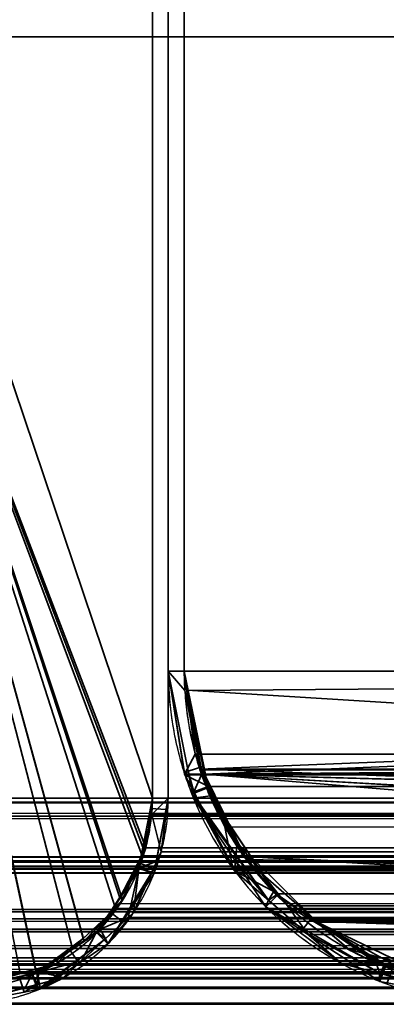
# Model space of a CAD drawing. Header units: millimetres. Extents: x -625 to 3625, y -115 to 71.
# Tile 4 of 256: x -454.34 to -448.56, y -50 to -34.48. Entities that reach past the tile are written whole.
import ezdxf

# ---------------------------------------------------------------- set-up
doc = ezdxf.new("R2010")
doc.units = ezdxf.units.MM
doc.layers.add('151', color=7, linetype='Continuous', true_color=0xffffff)

# ---------------------------------------------------------------- blocks, each defined once
blk = doc.blocks.new('UG_SURFACE_017')
at = {"layer": '151', "color": 7, "linetype": 'Continuous', "lineweight": 35}
for points in [[(-452.25, -46.75, -5), (-452.25, -8.75, -5), (-452, -8.75, -5), (-452, -46.75, -5)], [(-452.25, -8.75, -5), (-452.25, -46.75, -5), (-452.25, -46.75, 2060.75), (-452.25, -8.75, 2060.75)], [(-452, -46.75, 2060.5), (-452, -8.75, 2060.5), (-452.25, -8.75, 2060.75), (-452.25, -46.75, 2060.75)], [(-452, -8.75, 2060.5), (-452, -46.75, 2060.5), (-452, -46.75, -5), (-452, -8.75, -5)], [(-452.281, -46.913, -5), (-452.25, -46.75, -5), (-452, -46.75, -5), (-452.034, -46.927, -5)], [(-452.261, -47.009, 2060.761), (-452.25, -46.75, -5), (-452.281, -46.913, -5)], [(-452.261, -47.009, 2060.761), (-452.25, -46.75, 2060.75), (-452.25, -46.75, -5)], [(-452.112, -47.598, 2060.612), (-452, -46.75, 2060.5), (-452.261, -47.009, 2060.761)], [(-452.25, -46.75, 2060.75), (-452.261, -47.009, 2060.761), (-452, -46.75, 2060.5)], [(-452.23, -47.945, -5), (-452.224, -47.937, -5), (-452, -46.75, 2060.5)], [(-452, -46.75, 2060.5), (-452.112, -47.598, 2060.612), (-452.23, -47.945, -5)], [(-452, -46.75, 2060.5), (-452.224, -47.937, -5), (-452.211, -47.864, -5)], [(-452, -46.75, 2060.5), (-452.211, -47.864, -5), (-452.034, -46.927, -5)], [(-452.034, -46.927, -5), (-452, -46.75, -5), (-452, -46.75, 2060.5)], [(-452.462, -47.854, 2060.962), (-452.281, -46.913, -5), (-452.447, -47.777, -5)], [(-452.281, -46.913, -5), (-452.462, -47.854, 2060.962), (-452.261, -47.009, 2060.761)], [(-452.261, -47.009, 2060.761), (-452.462, -47.854, 2060.962), (-452.258, -47.919, 2060.758), (-452.112, -47.598, 2060.612)], [(-452.447, -47.777, -5), (-452.281, -46.913, -5), (-452.034, -46.927, -5), (-452.211, -47.864, -5)], [(-452.112, -47.598, 2060.612), (-452.258, -47.919, 2060.758), (-452.23, -47.945, -5)], [(-452.447, -47.777, -5), (-452.46, -47.846, -5), (-452.462, -47.854, 2060.962)], [(-452.46, -47.846, -5), (-452.447, -47.777, -5), (-452.211, -47.864, -5), (-452.224, -47.937, -5)], [(-453.074, -48.816, 2061.574), (-452.464, -47.852, -5), (-452.916, -48.545, -5)], [(-453.074, -48.816, 2061.574), (-452.465, -47.865, 2060.965), (-452.464, -47.852, -5)], [(-452.465, -47.865, 2060.965), (-453.074, -48.816, 2061.574), (-452.99, -48.966, 2061.49), (-452.548, -48.555, 2061.048)], [(-452.952, -49.048, -5), (-452.721, -48.695, -5), (-452.258, -47.919, 2060.758)], [(-452.258, -47.919, 2060.758), (-452.548, -48.555, 2061.048), (-452.952, -49.048, -5)], [(-452.23, -47.945, -5), (-452.721, -48.695, -5), (-452.916, -48.545, -5), (-452.464, -47.852, -5)], [(-452.721, -48.695, -5), (-452.23, -47.945, -5), (-452.258, -47.919, 2060.758)], [(-452.548, -48.555, 2061.048), (-452.258, -47.919, 2060.758), (-452.465, -47.865, 2060.965)], [(-452.465, -47.865, 2060.965), (-452.462, -47.854, 2060.962), (-452.464, -47.852, -5)], [(-452.462, -47.854, 2060.962), (-452.465, -47.865, 2060.965), (-452.258, -47.919, 2060.758)], [(-452.464, -47.852, -5), (-452.46, -47.846, -5), (-452.23, -47.945, -5)], [(-452.46, -47.846, -5), (-452.464, -47.852, -5), (-452.462, -47.854, 2060.962)], [(-452.46, -47.846, -5), (-452.224, -47.937, -5), (-452.23, -47.945, -5)], [(-452.916, -48.545, -5), (-453.133, -48.857, 2061.633), (-453.074, -48.816, 2061.574)], [(-452.916, -48.545, -5), (-453.129, -48.871, -5), (-453.133, -48.857, 2061.633)], [(-453.129, -48.871, -5), (-452.916, -48.545, -5), (-452.721, -48.695, -5), (-452.952, -49.048, -5)], [(-452.548, -48.555, 2061.048), (-452.99, -48.966, 2061.49), (-452.952, -49.048, -5)], [(-454.039, -49.495, 2062.539), (-453.133, -48.857, 2061.633), (-453.129, -48.871, -5)], [(-453.651, -49.579, 2062.15), (-452.99, -48.966, 2061.49), (-453.133, -48.857, 2061.633), (-454.039, -49.495, 2062.539)], [(-454.039, -49.495, 2062.539), (-453.129, -48.871, -5), (-453.548, -49.154, -5)], [(-452.952, -49.048, -5), (-453.407, -49.352, -5), (-453.548, -49.154, -5), (-453.129, -48.871, -5)], [(-452.99, -48.966, 2061.49), (-453.074, -48.816, 2061.574), (-453.133, -48.857, 2061.633)], [(-454.055, -49.764, -5), (-454.013, -49.755, -5), (-452.99, -48.966, 2061.49)], [(-452.99, -48.966, 2061.49), (-453.651, -49.579, 2062.15), (-454.055, -49.764, -5)], [(-454.013, -49.755, -5), (-453.407, -49.352, -5), (-452.99, -48.966, 2061.49)], [(-453.407, -49.352, -5), (-452.952, -49.048, -5), (-452.99, -48.966, 2061.49)], [(-453.548, -49.154, -5), (-454.148, -49.518, 2062.648), (-454.039, -49.495, 2062.539)], [(-453.548, -49.154, -5), (-454.07, -49.505, -5), (-454.148, -49.518, 2062.648)], [(-454.07, -49.505, -5), (-453.548, -49.154, -5), (-453.407, -49.352, -5), (-454.013, -49.755, -5)], [(-454.149, -49.522, -5), (-454.07, -49.505, -5), (-454.055, -49.764, -5)], [(-454.07, -49.505, -5), (-454.149, -49.522, -5), (-454.148, -49.518, 2062.648)], [(-454.065, -49.688, 2062.565), (-454.039, -49.495, 2062.539), (-454.148, -49.518, 2062.648)], [(-454.07, -49.505, -5), (-454.013, -49.755, -5), (-454.055, -49.764, -5)], [(-454.039, -49.495, 2062.539), (-454.065, -49.688, 2062.565), (-453.651, -49.579, 2062.15)], [(-454.148, -49.518, 2062.648), (-455.242, -49.75, 2063.742), (-455.25, -50, 2063.75), (-454.065, -49.688, 2062.565)], [(-455.25, -49.75, -5), (-454.351, -49.564, -5), (-454.274, -49.807, -5), (-455.25, -50, -5)], [(-455.242, -49.75, 2063.742), (-454.148, -49.518, 2062.648), (-454.149, -49.522, -5)], [(-455.242, -49.75, 2063.742), (-454.149, -49.522, -5), (-454.351, -49.564, -5)], [(-454.055, -49.764, -5), (-454.274, -49.807, -5), (-454.351, -49.564, -5), (-454.149, -49.522, -5)], [(-453.651, -49.579, 2062.15), (-454.065, -49.688, 2062.565), (-454.055, -49.764, -5)], [(-455.25, -50, -5), (-454.274, -49.807, -5), (-454.065, -49.688, 2062.565)], [(-454.065, -49.688, 2062.565), (-455.25, -50, 2063.75), (-455.25, -50, -5)], [(-454.274, -49.807, -5), (-454.055, -49.764, -5), (-454.065, -49.688, 2062.565)]]:
    blk.add_3dface(points, dxfattribs=at)
blk = doc.blocks.new('UG_SURFACE_018')
at = {"layer": '151', "color": 14, "linetype": 'Continuous', "lineweight": 35}
for points in [[(-456.3, -34.75, -5), (-456.3, -5.75, -5), (-455, -5.75, -5), (-452.25, -8.5, -5)], [(-452.25, -8.5, 2060.75), (-455, -5.75, 2063.5), (-456.3, -5.75, 2064.8), (-456.3, -34.75, 2064.8)], [(-452.25, -8.5, -5), (-452.25, -46.75, -5), (-456.3, -34.75, -5)], [(-456.3, -34.75, 2064.8), (-452.25, -46.75, 2060.75), (-452.25, -8.5, 2060.75)], [(-452.25, -8.5, 2060.75), (-452.25, -46.75, 2060.75), (-452.25, -46.75, -5), (-452.25, -8.5, -5)], [(-457.25, -34.75, -5), (-456.3, -34.75, -5), (-452.25, -46.75, -5), (-452.404, -47.523, -5)], [(-452.404, -47.523, -5), (-452.478, -47.898, -5), (-452.762, -48.323, -5), (-457.25, -34.75, -5)], [(-457.25, -34.75, -5), (-454.083, -49.509, -5), (-454.102, -49.522, -5), (-454.98, -49.696, -5)], [(-452.762, -48.323, -5), (-453.129, -48.871, -5), (-453.329, -49.005, -5), (-457.25, -34.75, -5)], [(-453.329, -49.005, -5), (-454.083, -49.509, -5), (-457.25, -34.75, -5)], [(-457.25, -34.75, 2065.75), (-452.354, -47.533, 2060.854), (-452.354, -47.532, 2060.854)], [(-457.25, -34.75, 2065.75), (-452.724, -48.346, 2061.224), (-452.354, -47.533, 2060.854)], [(-457.25, -34.75, 2065.75), (-454.979, -49.679, 2063.479), (-454.089, -49.445, 2062.589)], [(-457.25, -34.75, 2065.75), (-453.343, -48.962, 2061.843), (-452.756, -48.417, 2061.255), (-452.724, -48.346, 2061.224)], [(-454.089, -49.445, 2062.589), (-453.774, -49.362, 2062.274), (-453.343, -48.962, 2061.843), (-457.25, -34.75, 2065.75)], [(-452.354, -47.532, 2060.854), (-452.25, -46.75, 2060.75), (-456.3, -34.75, 2064.8), (-457.25, -34.75, 2065.75)], [(-452.404, -47.523, -5), (-452.25, -46.75, -5), (-452.25, -46.75, 2060.75)], [(-452.25, -46.75, 2060.75), (-452.354, -47.532, 2060.854), (-452.404, -47.523, -5)], [(-452.762, -48.323, -5), (-452.478, -47.898, -5), (-452.354, -47.533, 2060.854)], [(-452.354, -47.533, 2060.854), (-452.724, -48.346, 2061.224), (-452.762, -48.323, -5)], [(-452.478, -47.898, -5), (-452.404, -47.523, -5), (-452.354, -47.533, 2060.854)], [(-452.354, -47.532, 2060.854), (-452.354, -47.533, 2060.854), (-452.404, -47.523, -5)], [(-452.756, -48.417, 2061.255), (-453.343, -48.962, 2061.843), (-453.329, -49.005, -5)], [(-453.329, -49.005, -5), (-453.129, -48.871, -5), (-452.724, -48.346, 2061.224)], [(-452.724, -48.346, 2061.224), (-452.756, -48.417, 2061.255), (-453.329, -49.005, -5)], [(-453.129, -48.871, -5), (-452.762, -48.323, -5), (-452.724, -48.346, 2061.224)], [(-454.083, -49.509, -5), (-453.329, -49.005, -5), (-453.343, -48.962, 2061.843)], [(-453.343, -48.962, 2061.843), (-453.774, -49.362, 2062.274), (-454.083, -49.509, -5)], [(-454.98, -49.696, -5), (-454.102, -49.522, -5), (-454.089, -49.445, 2062.589)], [(-454.089, -49.445, 2062.589), (-454.979, -49.679, 2063.479), (-454.98, -49.696, -5)], [(-454.102, -49.522, -5), (-454.083, -49.509, -5), (-454.089, -49.445, 2062.589)], [(-453.774, -49.362, 2062.274), (-454.089, -49.445, 2062.589), (-454.083, -49.509, -5)]]:
    blk.add_3dface(points, dxfattribs=at)
blk = doc.blocks.new('UG_SURFACE_019')
at = {"layer": '151', "color": 41, "linetype": 'Continuous', "lineweight": 35}
for points in [[(527.25, -49.75, 2135.75), (527.25, -34.75, 2135.75), (-527.25, -34.75, 2135.75), (-527.25, -49.75, 2135.75)], [(527.25, -34.75, 2135.75), (457.25, -34.75, 2065.75), (-457.25, -34.75, 2065.75), (-527.25, -34.75, 2135.75)], [(457.25, -34.75, 2065.75), (457.25, -49.75, 2065.75), (-457.25, -49.75, 2065.75), (-457.25, -34.75, 2065.75)], [(457.25, -49.75, 2065.75), (527.25, -49.75, 2135.75), (-527.25, -49.75, 2135.75), (-457.25, -49.75, 2065.75)]]:
    blk.add_3dface(points, dxfattribs=at)
blk = doc.blocks.new('UG_SURFACE_020')
at = {"layer": '151', "color": 14, "linetype": 'Continuous', "lineweight": 35}
for points in [[(532.25, -46.75, 2140.75), (532.25, -31, 2140.75), (-532.25, -31, 2140.75), (-532.25, -46.75, 2140.75)], [(-527.25, -31, 2135.75), (527.25, -31, 2135.75), (527.25, -49.75, 2135.75), (-527.25, -49.75, 2135.75)], [(-532.25, -46.75, 2140.75), (-532.102, -47.677, 2140.602), (532.087, -47.662, 2140.587)], [(532.087, -47.662, 2140.587), (532.146, -47.532, 2140.646), (-532.25, -46.75, 2140.75)], [(532.146, -47.532, 2140.646), (532.25, -46.75, 2140.75), (-532.25, -46.75, 2140.75)], [(532.087, -47.662, 2140.587), (-532.102, -47.677, 2140.602), (-532.102, -47.682, 2140.602)], [(531.744, -48.417, 2140.244), (532.087, -47.662, 2140.587), (-532.102, -47.682, 2140.602)], [(-532.102, -47.682, 2140.602), (-531.672, -48.508, 2140.172), (531.666, -48.489, 2140.166)], [(531.666, -48.489, 2140.166), (531.744, -48.417, 2140.244), (-532.102, -47.682, 2140.602)], [(531.666, -48.489, 2140.166), (-531.672, -48.508, 2140.172), (-531.652, -48.547, 2140.152)], [(531.666, -48.489, 2140.166), (-531.652, -48.547, 2140.152), (-530.989, -49.122, 2139.489)], [(-530.989, -49.122, 2139.489), (530.987, -49.12, 2139.487), (531.666, -48.489, 2140.166)], [(530.987, -49.12, 2139.487), (-530.989, -49.122, 2139.489), (-530.689, -49.383, 2139.189)], [(530.726, -49.362, 2139.226), (530.987, -49.12, 2139.487), (-530.689, -49.383, 2139.189)], [(530.726, -49.362, 2139.226), (-530.689, -49.383, 2139.189), (-530.166, -49.516, 2138.666)], [(-530.166, -49.516, 2138.666), (530.165, -49.509, 2138.665), (530.726, -49.362, 2139.226)], [(530.165, -49.509, 2138.665), (-530.166, -49.516, 2138.666), (-529.25, -49.75, 2137.75)], [(-529.25, -49.75, 2137.75), (529.25, -49.75, 2137.75), (530.165, -49.509, 2138.665)], [(527.25, -49.75, 2135.75), (529.25, -49.75, 2137.75), (-529.25, -49.75, 2137.75), (-527.25, -49.75, 2135.75)]]:
    blk.add_3dface(points, dxfattribs=at)
blk = doc.blocks.new('UG_SURFACE_021')
at = {"layer": '151', "color": 14, "linetype": 'Continuous', "lineweight": 35}
for points in [[(456.3, -34.75, 2064.8), (456.3, -5.75, 2064.8), (-456.3, -5.75, 2064.8), (-456.3, -34.75, 2064.8)], [(-456.3, -34.75, 2064.8), (-456.3, -5.75, 2064.8), (-455, -5.75, 2063.5), (-452.25, -8.5, 2060.75)], [(-452.25, -8.5, 2060.75), (-452.25, -46.75, 2060.75), (-456.3, -34.75, 2064.8)], [(452.25, -8.5, 2060.75), (452.25, -46.75, 2060.75), (-452.25, -46.75, 2060.75), (-452.25, -8.5, 2060.75)], [(-457.25, -34.75, 2065.75), (-456.3, -34.75, 2064.8), (-452.25, -46.75, 2060.75), (-452.354, -47.532, 2060.854)], [(-452.354, -47.532, 2060.854), (-452.413, -47.662, 2060.913), (-457.25, -34.75, 2065.75)], [(-457.25, -34.75, 2065.75), (-453.513, -49.12, 2062.013), (-453.774, -49.362, 2062.274), (-454.335, -49.509, 2062.835)], [(-452.413, -47.662, 2060.913), (-452.756, -48.417, 2061.255), (-452.834, -48.489, 2061.334), (-457.25, -34.75, 2065.75)], [(-452.834, -48.489, 2061.334), (-453.513, -49.12, 2062.013), (-457.25, -34.75, 2065.75)], [(-454.335, -49.509, 2062.835), (-455.25, -49.75, 2063.75), (-457.25, -49.75, 2065.75), (-457.25, -34.75, 2065.75)], [(457.25, -49.75, 2065.75), (457.25, -34.75, 2065.75), (-457.25, -34.75, 2065.75), (-457.25, -49.75, 2065.75)], [(457.25, -34.75, 2065.75), (456.3, -34.75, 2064.8), (-456.3, -34.75, 2064.8), (-457.25, -34.75, 2065.75)], [(-452.354, -47.532, 2060.854), (452.25, -46.75, 2060.75), (452.398, -47.677, 2060.898)], [(-452.354, -47.532, 2060.854), (-452.25, -46.75, 2060.75), (452.25, -46.75, 2060.75)], [(452.398, -47.677, 2060.898), (-452.413, -47.662, 2060.913), (-452.354, -47.532, 2060.854)], [(452.398, -47.682, 2060.899), (-452.834, -48.489, 2061.334), (-452.756, -48.417, 2061.255)], [(452.398, -47.682, 2060.899), (452.828, -48.508, 2061.328), (-452.834, -48.489, 2061.334)], [(-452.756, -48.417, 2061.255), (-452.413, -47.662, 2060.913), (452.398, -47.677, 2060.898)], [(-452.756, -48.417, 2061.255), (452.398, -47.677, 2060.898), (452.398, -47.682, 2060.899)], [(452.848, -48.547, 2061.348), (-453.513, -49.12, 2062.013), (-452.834, -48.489, 2061.334)], [(452.848, -48.547, 2061.348), (453.511, -49.122, 2062.011), (-453.513, -49.12, 2062.013)], [(-452.834, -48.489, 2061.334), (452.828, -48.508, 2061.328), (452.848, -48.547, 2061.348)], [(-453.774, -49.362, 2062.274), (-453.513, -49.12, 2062.013), (453.511, -49.122, 2062.011)], [(-453.774, -49.362, 2062.274), (453.511, -49.122, 2062.011), (453.811, -49.383, 2062.311)], [(-455.25, -49.75, 2063.75), (-454.335, -49.509, 2062.835), (454.334, -49.516, 2062.834)], [(453.811, -49.383, 2062.311), (-454.335, -49.509, 2062.835), (-453.774, -49.362, 2062.274)], [(453.811, -49.383, 2062.311), (454.334, -49.516, 2062.834), (-454.335, -49.509, 2062.835)], [(454.334, -49.516, 2062.834), (455.25, -49.75, 2063.75), (-455.25, -49.75, 2063.75)], [(455.25, -49.75, 2063.75), (457.25, -49.75, 2065.75), (-457.25, -49.75, 2065.75), (-455.25, -49.75, 2063.75)]]:
    blk.add_3dface(points, dxfattribs=at)
blk = doc.blocks.new('UG_SURFACE_022')
at = {"layer": '151', "color": 7, "linetype": 'Continuous', "lineweight": 35}
for points in [[(-452.25, -8.75, 2060.75), (-452.25, -46.75, 2060.75), (452.25, -46.75, 2060.75), (452.25, -8.75, 2060.75)], [(-452.25, -46.75, 2060.75), (-452.25, -8.75, 2060.75), (-452, -8.75, 2060.5), (-452, -46.75, 2060.5)], [(452, -8.75, 2060.5), (452, -46.75, 2060.5), (-452, -46.75, 2060.5), (-452, -8.75, 2060.5)], [(532.5, -46.75, 2141), (532.5, -31, 2141), (-532.5, -31, 2141), (-532.5, -46.75, 2141)], [(-532.25, -46.75, 2140.75), (-532.25, -31, 2140.75), (532.25, -31, 2140.75), (532.25, -46.75, 2140.75)], [(-532.5, -46.75, 2141), (-532.34, -47.754, 2140.84), (532.324, -47.738, 2140.824)], [(532.324, -47.738, 2140.824), (532.388, -47.598, 2140.887), (-532.5, -46.75, 2141)], [(532.388, -47.598, 2140.887), (532.5, -46.75, 2141), (-532.5, -46.75, 2141)], [(-532.239, -47.009, 2140.739), (-532.25, -46.75, 2140.75), (532.25, -46.75, 2140.75)], [(-532.239, -47.009, 2140.739), (532.25, -46.75, 2140.75), (532.195, -47.321, 2140.695)], [(452.355, -47.535, 2060.854), (-452.25, -46.75, 2060.75), (-452.261, -47.009, 2060.761)], [(-452.261, -47.009, 2060.761), (-452, -46.75, 2060.5), (-452.112, -47.598, 2060.612)], [(-452, -46.75, 2060.5), (-452.261, -47.009, 2060.761), (-452.25, -46.75, 2060.75)], [(452.355, -47.535, 2060.854), (452.25, -46.75, 2060.75), (-452.25, -46.75, 2060.75)], [(-452.112, -47.598, 2060.612), (452, -46.75, 2060.5), (452.16, -47.754, 2060.66)], [(-452.112, -47.598, 2060.612), (-452, -46.75, 2060.5), (452, -46.75, 2060.5)], [(-532.239, -47.009, 2140.739), (532.195, -47.321, 2140.695), (532.022, -47.843, 2140.522)], [(532.022, -47.843, 2140.522), (-532.038, -47.854, 2140.538), (-532.239, -47.009, 2140.739)], [(-452.261, -47.009, 2060.761), (-452.462, -47.854, 2060.962), (452.479, -47.839, 2060.979)], [(-452.112, -47.598, 2060.612), (-452.176, -47.738, 2060.677), (-452.462, -47.854, 2060.962), (-452.261, -47.009, 2060.761)], [(-452.261, -47.009, 2060.761), (452.479, -47.839, 2060.979), (452.355, -47.535, 2060.854)], [(452.16, -47.754, 2060.66), (-452.176, -47.738, 2060.677), (-452.112, -47.598, 2060.612)], [(532.324, -47.738, 2140.824), (-532.34, -47.754, 2140.84), (-532.339, -47.76, 2140.839)], [(531.952, -48.555, 2140.452), (532.324, -47.738, 2140.824), (-532.339, -47.76, 2140.839)], [(-532.339, -47.76, 2140.839), (-531.874, -48.655, 2140.374), (531.867, -48.634, 2140.367)], [(531.867, -48.634, 2140.367), (531.952, -48.555, 2140.452), (-532.339, -47.76, 2140.839)], [(-452.465, -47.865, 2060.965), (-452.176, -47.738, 2060.677), (-452.548, -48.555, 2061.048), (-452.633, -48.634, 2061.133)], [(452.161, -47.76, 2060.661), (-452.633, -48.634, 2061.133), (-452.548, -48.555, 2061.048)], [(452.161, -47.76, 2060.661), (452.626, -48.655, 2061.126), (-452.633, -48.634, 2061.133)], [(-452.548, -48.555, 2061.048), (-452.176, -47.738, 2060.677), (452.16, -47.754, 2060.66)], [(-452.548, -48.555, 2061.048), (452.16, -47.754, 2060.66), (452.161, -47.76, 2060.661)], [(-452.176, -47.738, 2060.677), (-452.465, -47.865, 2060.965), (-452.462, -47.854, 2060.962)], [(-532.038, -47.854, 2140.538), (532.022, -47.843, 2140.522), (531.954, -48.049, 2140.454)], [(531.954, -48.049, 2140.454), (531.46, -48.779, 2139.96), (-532.038, -47.854, 2140.538)], [(-532.035, -47.865, 2140.535), (-532.038, -47.854, 2140.538), (531.46, -48.779, 2139.96)], [(531.46, -48.779, 2139.96), (-531.426, -48.816, 2139.926), (-532.035, -47.865, 2140.535)], [(453.139, -48.854, 2061.639), (-452.465, -47.865, 2060.965), (-453.074, -48.816, 2061.574)], [(-452.633, -48.634, 2061.133), (-453.074, -48.816, 2061.574), (-452.465, -47.865, 2060.965)], [(452.636, -48.223, 2061.136), (-452.462, -47.854, 2060.962), (-452.465, -47.865, 2060.965)], [(-452.465, -47.865, 2060.965), (453.139, -48.854, 2061.639), (452.636, -48.223, 2061.136)], [(452.636, -48.223, 2061.136), (452.479, -47.839, 2060.979), (-452.462, -47.854, 2060.962)], [(531.867, -48.634, 2140.367), (-531.874, -48.655, 2140.374), (-531.852, -48.697, 2140.352)], [(531.867, -48.634, 2140.367), (-531.852, -48.697, 2140.352), (-531.134, -49.319, 2139.634)], [(-531.134, -49.319, 2139.634), (531.132, -49.317, 2139.632), (531.867, -48.634, 2140.367)], [(452.648, -48.697, 2061.148), (-453.368, -49.317, 2061.868), (-452.633, -48.634, 2061.133)], [(-453.133, -48.857, 2061.633), (-453.074, -48.816, 2061.574), (-452.633, -48.634, 2061.133), (-453.368, -49.317, 2061.868)], [(452.648, -48.697, 2061.148), (453.366, -49.319, 2061.866), (-453.368, -49.317, 2061.868)], [(-452.633, -48.634, 2061.133), (452.626, -48.655, 2061.126), (452.648, -48.697, 2061.148)], [(-531.367, -48.857, 2139.867), (-531.426, -48.816, 2139.926), (531.46, -48.779, 2139.96)], [(531.46, -48.779, 2139.96), (531.364, -48.851, 2139.864), (-531.367, -48.857, 2139.867)], [(-530.461, -49.495, 2138.961), (-531.367, -48.857, 2139.867), (531.364, -48.851, 2139.864)], [(-530.461, -49.495, 2138.961), (531.364, -48.851, 2139.864), (530.61, -49.424, 2139.11)], [(453.229, -48.967, 2061.729), (-453.133, -48.857, 2061.633), (-454.039, -49.495, 2062.539)], [(-453.368, -49.317, 2061.868), (-454.039, -49.495, 2062.539), (-453.133, -48.857, 2061.633)], [(-453.074, -48.816, 2061.574), (-453.133, -48.857, 2061.633), (453.139, -48.854, 2061.639)], [(453.229, -48.967, 2061.729), (453.139, -48.854, 2061.639), (-453.133, -48.857, 2061.633)], [(-454.039, -49.495, 2062.539), (454.151, -49.521, 2062.651), (453.229, -48.967, 2061.729)], [(531.132, -49.317, 2139.632), (-531.134, -49.319, 2139.634), (-530.809, -49.602, 2139.308)], [(530.849, -49.579, 2139.349), (531.132, -49.317, 2139.632), (-530.809, -49.602, 2139.308)], [(-453.368, -49.317, 2061.868), (-453.651, -49.579, 2062.15), (-454.039, -49.495, 2062.539)], [(-453.651, -49.579, 2062.15), (-453.368, -49.317, 2061.868), (453.366, -49.319, 2061.866)], [(-453.651, -49.579, 2062.15), (453.366, -49.319, 2061.866), (453.692, -49.602, 2062.191)], [(-530.352, -49.518, 2138.852), (-530.461, -49.495, 2138.961), (530.61, -49.424, 2139.11)], [(530.61, -49.424, 2139.11), (530.348, -49.487, 2138.848), (-530.352, -49.518, 2138.852)], [(-529.258, -49.75, 2137.758), (-530.352, -49.518, 2138.852), (530.348, -49.487, 2138.848)], [(-529.25, -49.75, 2137.75), (-529.258, -49.75, 2137.758), (530.348, -49.487, 2138.848)], [(530.348, -49.487, 2138.848), (529.25, -49.75, 2137.75), (-529.25, -49.75, 2137.75)], [(-454.148, -49.518, 2062.648), (-454.039, -49.495, 2062.539), (-453.651, -49.579, 2062.15), (-454.259, -49.739, 2062.759)], [(-454.039, -49.495, 2062.539), (-454.148, -49.518, 2062.648), (454.151, -49.521, 2062.651)], [(530.849, -49.579, 2139.349), (-530.809, -49.602, 2139.308), (-530.242, -49.747, 2138.742)], [(-530.242, -49.747, 2138.742), (530.241, -49.739, 2138.741), (530.849, -49.579, 2139.349)], [(-454.259, -49.739, 2062.759), (-455.25, -50, 2063.75), (-455.242, -49.75, 2063.742), (-454.148, -49.518, 2062.648)], [(454.243, -49.576, 2062.743), (-454.148, -49.518, 2062.648), (-455.242, -49.75, 2063.742)], [(-455.242, -49.75, 2063.742), (455.25, -49.75, 2063.75), (454.243, -49.576, 2062.743)], [(453.692, -49.602, 2062.191), (-454.259, -49.739, 2062.759), (-453.651, -49.579, 2062.15)], [(453.692, -49.602, 2062.191), (454.258, -49.747, 2062.758), (-454.259, -49.739, 2062.759)], [(454.243, -49.576, 2062.743), (454.151, -49.521, 2062.651), (-454.148, -49.518, 2062.648)], [(530.241, -49.739, 2138.741), (-530.242, -49.747, 2138.742), (-529.25, -50, 2137.75)], [(-529.25, -50, 2137.75), (529.25, -50, 2137.75), (530.241, -49.739, 2138.741)], [(455.25, -49.75, 2063.75), (-455.25, -49.75, 2063.75), (-529.25, -49.75, 2137.75), (529.25, -49.75, 2137.75)], [(-455.25, -50, 2063.75), (-454.259, -49.739, 2062.759), (454.258, -49.747, 2062.758)], [(454.258, -49.747, 2062.758), (455.25, -50, 2063.75), (-455.25, -50, 2063.75)], [(-455.242, -49.75, 2063.742), (-455.25, -49.75, 2063.75), (455.25, -49.75, 2063.75)], [(455.25, -50, 2063.75), (529.25, -50, 2137.75), (-529.25, -50, 2137.75), (-455.25, -50, 2063.75)]]:
    blk.add_3dface(points, dxfattribs=at)
blk = doc.blocks.new('UG_SURFACE_027')
at = {"layer": '151', "color": 7, "linetype": 'Continuous', "lineweight": 35}
for points in [[(-451.75, -44.75, 2060.25), (-451.75, -34.75, 2060.25), (-452, -34.75, 2060.5), (-452, -44.75, 2060.5)], [(-451.75, -34.75, -5), (-451.75, -44.75, -5), (-452, -44.75, -5), (-452, -34.75, -5)], [(-452, -44.75, 2060.5), (-452, -34.75, 2060.5), (-452, -34.75, -5), (-452, -44.75, -5)], [(-451.75, -34.75, 2060.25), (-451.75, -34.75, -5), (-452, -34.75, -5), (-452, -34.75, 2060.5)], [(-451.75, -44.75, -5), (-451.75, -34.75, -5), (-451.75, -34.75, 2060.25), (-451.75, -44.75, 2060.25)], [(-451.75, -44.75, -5), (-451.439, -46.248, -5), (-451.688, -46.327, -5), (-452, -44.75, -5)], [(-452, -44.75, 2060.5), (-451.741, -45.052, 2060.241), (-451.75, -44.75, 2060.25)], [(-452, -44.75, 2060.5), (-451.74, -46.381, 2060.24), (-451.476, -46.382, 2059.976), (-451.741, -45.052, 2060.241)], [(-452, -44.75, -5), (-451.688, -46.327, -5), (-451.74, -46.381, 2060.24)], [(-451.74, -46.381, 2060.24), (-452, -44.75, 2060.5), (-452, -44.75, -5)], [(-451.75, -44.75, -5), (-451.741, -45.052, 2060.241), (-451.476, -46.382, 2059.976)], [(-451.75, -44.75, -5), (-451.75, -44.75, 2060.25), (-451.741, -45.052, 2060.241)], [(-451.476, -46.382, 2059.976), (-451.439, -46.248, -5), (-451.75, -44.75, -5)], [(-451.618, -46.68, -5), (-451.688, -46.327, -5), (-451.439, -46.248, -5), (-451.37, -46.584, -5)], [(-451.439, -46.248, -5), (-451.476, -46.382, 2059.976), (-451.382, -46.573, 2059.882)], [(-451.382, -46.573, 2059.882), (-451.37, -46.584, -5), (-451.439, -46.248, -5)], [(-451.6, -46.65, 2060.1), (-451.74, -46.381, 2060.24), (-451.688, -46.327, -5)], [(-451.476, -46.382, 2059.976), (-451.74, -46.381, 2060.24), (-451.6, -46.65, 2060.1)], [(-451.688, -46.327, -5), (-451.618, -46.68, -5), (-451.6, -46.65, 2060.1)], [(-451.382, -46.573, 2059.882), (-451.476, -46.382, 2059.976), (-451.6, -46.65, 2060.1)], [(-451.37, -46.584, -5), (-451.342, -46.716, -5), (-451.605, -46.749, -5), (-451.618, -46.68, -5)], [(-450.954, -47.895, 2059.454), (-451.6, -46.65, 2060.1), (-451.618, -46.68, -5)], [(-451.618, -46.68, -5), (-451.605, -46.749, -5), (-450.418, -48.36, 2058.918)], [(-450.418, -48.36, 2058.918), (-450.954, -47.895, 2059.454), (-451.618, -46.68, -5)], [(-451.342, -46.716, -5), (-450.756, -47.587, -5), (-450.953, -47.727, -5), (-451.605, -46.749, -5)], [(-451.6, -46.65, 2060.1), (-450.954, -47.895, 2059.454), (-450.92, -47.509, 2059.42), (-451.382, -46.573, 2059.882)], [(-451.342, -46.716, -5), (-451.382, -46.573, 2059.882), (-450.92, -47.509, 2059.42)], [(-451.342, -46.716, -5), (-451.37, -46.584, -5), (-451.382, -46.573, 2059.882)], [(-450.92, -47.509, 2059.42), (-450.756, -47.587, -5), (-451.342, -46.716, -5)], [(-450.418, -48.36, 2058.918), (-451.605, -46.749, -5), (-450.953, -47.727, -5)], [(-450.954, -47.895, 2059.454), (-450.418, -48.36, 2058.918), (-450.342, -48.229, 2058.842), (-450.92, -47.509, 2059.42)], [(-450.462, -48.462, -5), (-450.953, -47.727, -5), (-450.756, -47.587, -5), (-450.286, -48.286, -5)], [(-450.756, -47.587, -5), (-450.92, -47.509, 2059.42), (-450.342, -48.229, 2058.842)], [(-450.756, -47.587, -5), (-450.342, -48.229, 2058.842), (-450.281, -48.271, 2058.781)], [(-450.281, -48.271, 2058.781), (-450.286, -48.286, -5), (-450.756, -47.587, -5)], [(-450.953, -47.727, -5), (-450.462, -48.462, -5), (-450.418, -48.36, 2058.918)], [(-450.281, -48.271, 2058.781), (-450.342, -48.229, 2058.842), (-450.418, -48.36, 2058.918)], [(-450.286, -48.286, -5), (-449.742, -48.64, -5), (-449.892, -48.836, -5), (-450.462, -48.462, -5)], [(-449.268, -49.357, 2057.768), (-450.418, -48.36, 2058.918), (-450.462, -48.462, -5)], [(-448.728, -49.342, 2057.228), (-450.281, -48.271, 2058.781), (-450.418, -48.36, 2058.918), (-449.268, -49.357, 2057.768)], [(-449.742, -48.64, -5), (-450.286, -48.286, -5), (-450.281, -48.271, 2058.781)], [(-449.742, -48.64, -5), (-450.281, -48.271, 2058.781), (-448.728, -49.342, 2057.228)], [(-450.462, -48.462, -5), (-449.892, -48.836, -5), (-448.667, -49.51, 2057.167)], [(-448.667, -49.51, 2057.167), (-449.268, -49.357, 2057.768), (-450.462, -48.462, -5)], [(-448.681, -49.629, -5), (-449.892, -48.836, -5), (-449.742, -48.64, -5), (-448.587, -49.393, -5)], [(-449.742, -48.64, -5), (-448.728, -49.342, 2057.228), (-448.588, -49.371, 2057.088)], [(-448.588, -49.371, 2057.088), (-448.587, -49.393, -5), (-449.742, -48.64, -5)], [(-449.892, -48.836, -5), (-448.681, -49.629, -5), (-448.667, -49.51, 2057.167)], [(-449.268, -49.357, 2057.768), (-448.667, -49.51, 2057.167), (-448.728, -49.342, 2057.228)], [(-448.588, -49.371, 2057.088), (-448.728, -49.342, 2057.228), (-448.667, -49.51, 2057.167)], [(-448.587, -49.393, -5), (-448.576, -49.4, -5), (-448.667, -49.638, -5), (-448.681, -49.629, -5)], [(-448.667, -49.51, 2057.167), (-448.681, -49.629, -5), (-448.667, -49.638, -5)], [(-448.667, -49.51, 2057.167), (-446.75, -50, 2055.25), (-446.76, -49.75, 2055.26), (-448.588, -49.371, 2057.088)], [(-448.576, -49.4, -5), (-448.462, -49.422, -5), (-448.549, -49.66, -5), (-448.667, -49.638, -5)], [(-446.75, -50, 2055.25), (-448.667, -49.51, 2057.167), (-448.667, -49.638, -5)], [(-448.588, -49.371, 2057.088), (-448.462, -49.422, -5), (-448.576, -49.4, -5)], [(-448.462, -49.422, -5), (-448.588, -49.371, 2057.088), (-446.76, -49.75, 2055.26)], [(-448.576, -49.4, -5), (-448.587, -49.393, -5), (-448.588, -49.371, 2057.088)], [(-448.667, -49.638, -5), (-448.549, -49.66, -5), (-446.75, -50, 2055.25)]]:
    blk.add_3dface(points, dxfattribs=at)
blk = doc.blocks.new('UG_SURFACE_028')
at = {"layer": '151', "color": 31, "linetype": 'Continuous', "lineweight": 35}
for points in [[(-451.75, -44.75, -5), (-451.75, -3.75, -5), (-412.75, 3.25, -5), (-412.75, -44.75, -5)], [(-412.75, -44.75, 2021.25), (-412.75, 3.25, 2021.25), (-451.75, -3.75, 2060.25)], [(-451.75, -44.75, 2060.25), (-451.75, -3.75, 2060.25), (-451.75, -3.75, -5), (-451.75, -44.75, -5)], [(-451.75, -3.75, 2060.25), (-412.924, -46.055, 2021.424), (-412.923, -46.054, 2021.423), (-412.75, -44.75, 2021.25)], [(-413.539, -47.41, 2022.039), (-451.75, -3.75, 2060.25), (-451.75, -44.75, 2060.25), (-451.702, -45.05, 2060.202)], [(-451.75, -3.75, 2060.25), (-413.539, -47.41, 2022.039), (-412.924, -46.055, 2021.424)], [(-451.75, -44.75, -5), (-451.69, -45.052, -5), (-451.702, -45.05, 2060.202)], [(-451.702, -45.05, 2060.202), (-451.75, -44.75, 2060.25), (-451.75, -44.75, -5)], [(-412.75, -44.75, -5), (-451.69, -45.052, -5), (-451.75, -44.75, -5)], [(-412.75, -44.75, -5), (-451.427, -46.372, -5), (-451.69, -45.052, -5)], [(-451.427, -46.372, -5), (-412.75, -44.75, -5), (-413.006, -46.039, -5)], [(-451.503, -46.303, 2060.003), (-451.702, -45.05, 2060.202), (-451.69, -45.052, -5)], [(-451.702, -45.05, 2060.202), (-451.503, -46.303, 2060.003), (-451.467, -46.372, 2059.967), (-413.539, -47.41, 2022.039)], [(-451.69, -45.052, -5), (-451.427, -46.372, -5), (-451.467, -46.372, 2059.967)], [(-451.467, -46.372, 2059.967), (-451.503, -46.303, 2060.003), (-451.69, -45.052, -5)], [(-413.006, -46.039, -5), (-413.131, -46.663, -5), (-413.603, -47.371, -5), (-451.427, -46.372, -5)], [(-450.766, -47.72, 2059.266), (-451.467, -46.372, 2059.967), (-451.427, -46.372, -5)], [(-414.571, -48.436, 2023.072), (-451.467, -46.372, 2059.967), (-450.766, -47.72, 2059.266)], [(-414.571, -48.436, 2023.072), (-413.593, -47.528, 2022.093), (-413.539, -47.41, 2022.039), (-451.467, -46.372, 2059.967)], [(-451.427, -46.372, -5), (-451.369, -46.663, -5), (-450.766, -47.72, 2059.266)], [(-451.427, -46.372, -5), (-413.603, -47.371, -5), (-414.214, -48.286, -5), (-414.549, -48.509, -5)], [(-414.549, -48.509, -5), (-415.804, -49.348, -5), (-451.427, -46.372, -5)], [(-450.694, -47.674, -5), (-451.369, -46.663, -5), (-451.427, -46.372, -5), (-415.804, -49.348, -5)], [(-451.369, -46.663, -5), (-450.694, -47.674, -5), (-450.766, -47.72, 2059.266)], [(-450.753, -47.745, 2059.253), (-450.766, -47.72, 2059.266), (-450.694, -47.674, -5)], [(-450.766, -47.72, 2059.266), (-450.753, -47.745, 2059.253), (-449.682, -48.674, 2058.182), (-414.571, -48.436, 2023.072)], [(-449.682, -48.674, 2058.182), (-450.753, -47.745, 2059.253), (-450.694, -47.674, -5)], [(-450.694, -47.674, -5), (-450.286, -48.286, -5), (-449.682, -48.674, 2058.182)], [(-450.694, -47.674, -5), (-415.804, -49.348, -5), (-415.837, -49.369, -5), (-417.3, -49.66, -5)], [(-449.674, -48.694, -5), (-450.286, -48.286, -5), (-450.694, -47.674, -5), (-417.3, -49.66, -5)], [(-450.286, -48.286, -5), (-449.674, -48.694, -5), (-449.682, -48.674, 2058.182)], [(-414.571, -48.436, 2023.072), (-449.682, -48.674, 2058.182), (-449.148, -49.138, 2057.648), (-448.324, -49.348, 2056.824)], [(-449.148, -49.138, 2057.648), (-449.682, -48.674, 2058.182), (-449.674, -48.694, -5)], [(-449.674, -48.694, -5), (-448.663, -49.369, -5), (-448.324, -49.348, 2056.824)], [(-448.324, -49.348, 2056.824), (-449.148, -49.138, 2057.648), (-449.674, -48.694, -5)], [(-449.674, -48.694, -5), (-417.3, -49.66, -5), (-417.75, -49.75, -5)], [(-417.75, -49.75, -5), (-446.75, -49.75, -5), (-448.332, -49.435, -5), (-449.674, -48.694, -5)], [(-448.332, -49.435, -5), (-448.663, -49.369, -5), (-449.674, -48.694, -5)], [(-448.663, -49.369, -5), (-448.332, -49.435, -5), (-448.324, -49.348, 2056.824)]]:
    blk.add_3dface(points, dxfattribs=at)
blk = doc.blocks.new('UG_SURFACE_030')
at = {"layer": '151', "color": 31, "linetype": 'Continuous', "lineweight": 35}
for points in [[(460.75, -34.75, 2069.25), (460.75, 50.25, 2069.25), (-460.75, 50.25, 2069.25), (-460.75, -34.75, 2069.25)], [(-451.75, -44.75, 2060.25), (-451.75, -3.75, 2060.25), (-412.75, 3.25, 2021.25), (-412.75, -44.75, 2021.25)], [(456.25, -3.75, 2064.75), (456.25, -34.75, 2064.75), (-456.25, -34.75, 2064.75), (-456.25, -3.75, 2064.75)], [(451.75, -44.75, 2060.25), (451.75, -3.75, 2060.25), (-451.75, -3.75, 2060.25), (-451.75, -44.75, 2060.25)], [(456.25, -34.75, 2064.75), (460.75, -34.75, 2069.25), (-460.75, -34.75, 2069.25), (-456.25, -34.75, 2064.75)], [(-451.75, -44.75, 2060.25), (-451.504, -46.295, 2060.004), (451.478, -46.271, 2059.978)], [(451.478, -46.271, 2059.978), (451.577, -46.054, 2060.077), (-451.75, -44.75, 2060.25)], [(451.577, -46.054, 2060.077), (451.75, -44.75, 2060.25), (-451.75, -44.75, 2060.25)], [(-412.75, -44.75, 2021.25), (-451.504, -46.295, 2060.004), (-451.75, -44.75, 2060.25)], [(-451.504, -46.295, 2060.004), (-412.75, -44.75, 2021.25), (-412.923, -46.054, 2021.423), (-413.022, -46.271, 2021.522)], [(451.478, -46.271, 2059.978), (-451.504, -46.295, 2060.004), (-451.503, -46.303, 2060.003)], [(-413.022, -46.271, 2021.522), (-413.593, -47.528, 2022.093), (-413.723, -47.649, 2022.223), (-451.504, -46.295, 2060.004)], [(-450.787, -47.681, 2059.287), (-451.503, -46.303, 2060.003), (-451.504, -46.295, 2060.004), (-413.723, -47.649, 2022.223)], [(450.907, -47.528, 2059.407), (451.478, -46.271, 2059.978), (-451.503, -46.303, 2060.003)], [(-451.503, -46.303, 2060.003), (-450.787, -47.681, 2059.287), (450.777, -47.649, 2059.277)], [(450.777, -47.649, 2059.277), (450.907, -47.528, 2059.407), (-451.503, -46.303, 2060.003)], [(450.777, -47.649, 2059.277), (-450.787, -47.681, 2059.287), (-450.753, -47.745, 2059.253)], [(-413.723, -47.649, 2022.223), (-449.649, -48.703, 2058.149), (-450.753, -47.745, 2059.253), (-450.787, -47.681, 2059.287)], [(450.777, -47.649, 2059.277), (-450.753, -47.745, 2059.253), (-449.649, -48.703, 2058.149)], [(-449.649, -48.703, 2058.149), (449.645, -48.7, 2058.145), (450.777, -47.649, 2059.277)], [(-448.277, -49.36, 2056.777), (-449.148, -49.138, 2057.648), (-449.649, -48.703, 2058.149), (-413.723, -47.649, 2022.223)], [(449.645, -48.7, 2058.145), (-449.649, -48.703, 2058.149), (-449.148, -49.138, 2057.648)], [(449.211, -49.103, 2057.711), (449.645, -48.7, 2058.145), (-449.148, -49.138, 2057.648)], [(449.211, -49.103, 2057.711), (-449.148, -49.138, 2057.648), (-448.277, -49.36, 2056.777)]]:
    blk.add_3dface(points, dxfattribs=at)
blk = doc.blocks.new('UG_SURFACE_032')
at = {"layer": '151', "color": 7, "linetype": 'Continuous', "lineweight": 35}
for points in [[(452, -44.75, 2060.5), (452, -34.75, 2060.5), (-452, -34.75, 2060.5), (-452, -44.75, 2060.5)], [(-452, -44.75, 2060.5), (-452, -34.75, 2060.5), (-451.75, -34.75, 2060.25), (-451.75, -44.75, 2060.25)], [(452, -34.75, 2060.5), (451.75, -34.75, 2060.25), (-451.75, -34.75, 2060.25), (-452, -34.75, 2060.5)], [(-451.75, -44.75, 2060.25), (-451.75, -34.75, 2060.25), (451.75, -34.75, 2060.25), (451.75, -44.75, 2060.25)], [(452, -44.75, 2060.5), (-452, -44.75, 2060.5), (-451.742, -46.372, 2060.242), (451.742, -46.372, 2060.242)], [(-451.75, -44.75, 2060.25), (-451.576, -46.058, 2060.076), (-451.742, -46.372, 2060.242), (-452, -44.75, 2060.5)], [(-451.75, -44.75, 2060.25), (451.741, -45.052, 2060.241), (451.476, -46.382, 2059.976)], [(-451.75, -44.75, 2060.25), (451.75, -44.75, 2060.25), (451.741, -45.052, 2060.241)], [(-451.576, -46.058, 2060.076), (-451.75, -44.75, 2060.25), (451.476, -46.382, 2059.976)], [(-451.74, -46.381, 2060.24), (-451.742, -46.372, 2060.242), (-451.576, -46.058, 2060.076), (-451.368, -46.565, 2059.868)], [(-451.576, -46.058, 2060.076), (451.476, -46.382, 2059.976), (451.382, -46.573, 2059.882)], [(451.382, -46.573, 2059.882), (-451.368, -46.565, 2059.868), (-451.576, -46.058, 2060.076)], [(451.74, -46.381, 2060.24), (-451.742, -46.372, 2060.242), (-451.74, -46.381, 2060.24)], [(451.74, -46.381, 2060.24), (451.742, -46.372, 2060.242), (-451.742, -46.372, 2060.242)], [(-451.74, -46.381, 2060.24), (-450.989, -47.827, 2059.489), (450.989, -47.827, 2059.489), (451.74, -46.381, 2060.24)], [(-451.368, -46.565, 2059.868), (-451.106, -47.205, 2059.606), (-450.989, -47.827, 2059.489), (-451.74, -46.381, 2060.24)], [(-451.368, -46.565, 2059.868), (450.92, -47.509, 2059.42), (450.342, -48.229, 2058.842)], [(-451.368, -46.565, 2059.868), (451.382, -46.573, 2059.882), (450.92, -47.509, 2059.42)], [(-451.106, -47.205, 2059.606), (-451.368, -46.565, 2059.868), (450.342, -48.229, 2058.842)], [(-450.954, -47.895, 2059.454), (-450.989, -47.827, 2059.489), (-451.106, -47.205, 2059.606), (-450.268, -48.257, 2058.768)], [(-451.106, -47.205, 2059.606), (450.342, -48.229, 2058.842), (450.281, -48.271, 2058.781)], [(450.281, -48.271, 2058.781), (-450.268, -48.257, 2058.768), (-451.106, -47.205, 2059.606)], [(450.989, -47.827, 2059.489), (-450.989, -47.827, 2059.489), (-450.954, -47.895, 2059.454)], [(450.954, -47.895, 2059.454), (450.989, -47.827, 2059.489), (-450.954, -47.895, 2059.454)], [(-450.954, -47.895, 2059.454), (-449.794, -48.901, 2058.294), (449.794, -48.901, 2058.294), (450.954, -47.895, 2059.454)], [(-450.268, -48.257, 2058.768), (-450.118, -48.446, 2058.618), (-449.794, -48.901, 2058.294), (-450.954, -47.895, 2059.454)], [(-450.268, -48.257, 2058.768), (450.281, -48.271, 2058.781), (448.728, -49.342, 2057.228)], [(-450.118, -48.446, 2058.618), (-450.268, -48.257, 2058.768), (448.728, -49.342, 2057.228)], [(-449.268, -49.357, 2057.768), (-449.794, -48.901, 2058.294), (-450.118, -48.446, 2058.618), (-448.581, -49.368, 2057.081)], [(-450.118, -48.446, 2058.618), (448.728, -49.342, 2057.228), (448.588, -49.371, 2057.088)], [(448.588, -49.371, 2057.088), (-448.581, -49.368, 2057.081), (-450.118, -48.446, 2058.618)], [(449.268, -49.357, 2057.768), (-449.794, -48.901, 2058.294), (-449.268, -49.357, 2057.768)], [(449.268, -49.357, 2057.768), (449.794, -48.901, 2058.294), (-449.794, -48.901, 2058.294)], [(-449.268, -49.357, 2057.768), (-448.353, -49.591, 2056.853), (448.353, -49.591, 2056.853), (449.268, -49.357, 2057.768)], [(-448.581, -49.368, 2057.081), (-448.429, -49.46, 2056.929), (-448.353, -49.591, 2056.853), (-449.268, -49.357, 2057.768)], [(-448.581, -49.368, 2057.081), (448.588, -49.371, 2057.088), (446.76, -49.75, 2055.26)], [(-448.429, -49.46, 2056.929), (-448.581, -49.368, 2057.081), (446.76, -49.75, 2055.26)]]:
    blk.add_3dface(points, dxfattribs=at)

msp = doc.modelspace()

# ---------------------------------------------------------------- linework, layer by layer
at = {"layer": '151', "color": 252, "linetype": 'Continuous', "lineweight": -3, "true_color": 0x939598}
for p, q in [((-451.75, -44.75, 2060.25), (-451.75, -3.75, 2060.25)), ((-451.75, -44.75, -5), (-451.75, -3.75, -5)), ((-451.75, -44.75, 2060.25), (-451.75, -3.75, 2060.25)), ((-452.25, -8.5, 2060.75), (-452.25, -46.75, 2060.75)), ((-452.25, -8.5, -5), (-452.25, -46.75, -5)), ((-452.25, -8.5, 2060.75), (-452.25, -46.75, 2060.75)), ((-452.25, -8.75, -5), (-452.25, -46.75, -5)), ((-452.25, -8.75, 2060.75), (-452.25, -46.75, 2060.75)), ((-452.25, -8.75, 2060.75), (-452.25, -46.75, 2060.75)), ((-452, -8.75, 2060.5), (-452, -46.75, 2060.5)), ((-452, -8.75, -5), (-452, -46.75, -5)), ((-452, -8.75, 2060.5), (-452, -46.75, 2060.5)), ((527.25, -34.75, 2135.75), (-527.25, -34.75, 2135.75)), ((460.75, -34.75, 2069.25), (-460.75, -34.75, 2069.25)), ((457.25, -34.75, 2065.75), (-457.25, -34.75, 2065.75)), ((457.25, -34.75, 2065.75), (-457.25, -34.75, 2065.75)), ((456.3, -34.75, 2064.8), (-456.3, -34.75, 2064.8)), ((456.25, -34.75, 2064.75), (-456.25, -34.75, 2064.75)), ((-452, -44.75, -5), (-452, -34.75, -5)), ((-451.75, -34.75, 2060.25), (-452, -34.75, 2060.5)), ((-452, -34.75, 2060.5), (-452, -44.75, 2060.5)), ((-452, -34.75, 2060.5), (-451.75, -34.75, 2060.25)), ((-452, -44.75, 2060.5), (-452, -34.75, 2060.5)), ((452, -34.75, 2060.5), (-452, -34.75, 2060.5)), ((-452, -34.75, 2060.5), (-452, -34.75, -5)), ((-451.75, -34.75, -5), (-452, -34.75, -5)), ((-452, -44.75, -5), (-452, -34.75, -5)), ((-451.75, -44.75, -5), (-451.75, -34.75, -5)), ((-451.75, -44.75, 2060.25), (-451.75, -34.75, 2060.25)), ((451.75, -34.75, 2060.25), (-451.75, -34.75, 2060.25)), ((-451.75, -34.75, 2060.25), (-451.75, -34.75, -5)), ((-451.75, -44.75, 2060.25), (-451.75, -34.75, 2060.25)), ((452, -44.75, 2060.5), (-452, -44.75, 2060.5)), ((-452, -44.75, 2060.5), (-452, -44.75, -5)), ((-451.75, -44.75, 2060.25), (-451.75, -44.75, -5)), ((451.75, -44.75, 2060.25), (-451.75, -44.75, 2060.25)), ((532.5, -46.75, 2141), (-532.5, -46.75, 2141)), ((532.25, -46.75, 2140.75), (-532.25, -46.75, 2140.75)), ((-452.25, -46.75, 2060.75), (-452.25, -46.75, -5)), ((452.25, -46.75, 2060.75), (-452.25, -46.75, 2060.75)), ((452.25, -46.75, 2060.75), (-452.25, -46.75, 2060.75)), ((-452.25, -46.75, 2060.75), (-452.25, -46.75, -5)), ((-452, -46.75, 2060.5), (-452, -46.75, -5)), ((452, -46.75, 2060.5), (-452, -46.75, 2060.5)), ((529.25, -49.75, 2137.75), (-529.25, -49.75, 2137.75)), ((529.25, -49.75, 2137.75), (-529.25, -49.75, 2137.75)), ((527.25, -49.75, 2135.75), (-527.25, -49.75, 2135.75)), ((527.25, -49.75, 2135.75), (-527.25, -49.75, 2135.75)), ((457.25, -49.75, 2065.75), (-457.25, -49.75, 2065.75)), ((457.25, -49.75, 2065.75), (-457.25, -49.75, 2065.75)), ((457.25, -49.75, 2065.75), (-457.25, -49.75, 2065.75)), ((455.25, -49.75, 2063.75), (-455.25, -49.75, 2063.75)), ((529.25, -50, 2137.75), (-529.25, -50, 2137.75)), ((455.25, -50, 2063.75), (-455.25, -50, 2063.75))]:
    msp.add_line(p, q, dxfattribs=at)
for centre, radius, start, end in [((-446.75, -44.75, -5), 5, 180, 270), ((-455.25, -46.75, -5), 3, 270, 0)]:
    msp.add_arc(centre, radius, start, end, dxfattribs=at)
for points in [[(-452, -44.75, -5), (-452, -50, -5), (-446.75, -50, -5)], [(-452, -44.75, 2060.5), (-452, -50, 2060.5), (-446.75, -50, 2055.25)], [(-452, -44.75, 2060.5), (-452, -50, 2060.5), (-446.75, -50, 2055.25)], [(-451.75, -44.75, 2060.25), (-451.75, -49.75, 2060.25), (-446.75, -49.75, 2055.25)], [(-451.75, -44.75, 2060.25), (-451.75, -49.75, 2060.25), (-446.75, -49.75, 2055.25)], [(-455.25, -50, 2063.75), (-452, -50, 2060.5), (-452, -46.75, 2060.5)], [(-455.25, -50, 2063.75), (-452, -50, 2060.5), (-452, -46.75, 2060.5)], [(-455.25, -49.75, 2063.75), (-452.25, -49.75, 2060.75), (-452.25, -46.75, 2060.75)], [(-455.25, -49.75, 2063.75), (-452.25, -49.75, 2060.75), (-452.25, -46.75, 2060.75)], [(-455.25, -50, -5), (-452, -50, -5), (-452, -46.75, -5)]]:
    msp.add_rational_spline(points, [1, 0.707106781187, 1], degree=2, dxfattribs=at)
for points, degree in [([(-451.75, -44.75, -5), (-452, -44.75, -5)], 1), ([(451.75, -44.75, 2060.25), (150.583, -44.75, 2060.25), (-150.583, -44.75, 2060.25), (-451.75, -44.75, 2060.25)], 3), ([(-451.75, -44.75, 2060.25), (-451.75, -44.75, 1371.833), (-451.75, -44.75, 683.417), (-451.75, -44.75, -5)], 3), ([(532.25, -46.75, 2140.75), (177.417, -46.75, 2140.75), (-177.417, -46.75, 2140.75), (-532.25, -46.75, 2140.75)], 3), ([(-452, -46.75, -5), (-452.25, -46.75, -5)], 1), ([(455.25, -49.75, 2063.75), (151.75, -49.75, 2063.75), (-151.75, -49.75, 2063.75), (-455.25, -49.75, 2063.75)], 3)]:
    msp.add_open_spline(points, degree=degree, dxfattribs=at)
for points, knots in [([(-451.75, -44.75, 2060.25), (-451.75, -45.557, 2060.25), (-451.549, -46.331, 2060.049), (-450.897, -47.636, 2059.397), (-450.459, -48.162, 2058.959), (-449.006, -49.389, 2057.506), (-447.881, -49.75, 2056.381), (-446.75, -49.75, 2055.25)], [0, 0, 0, 0, 0.25, 0.25, 0.5, 0.5, 1, 1, 1, 1]), ([(-451.75, -44.75, -5), (-451.75, -46.063, -5), (-451.211, -47.36, -5), (-449.36, -49.211, -5), (-448.063, -49.75, -5), (-446.75, -49.75, -5)], [0, 0, 0, 0, 0.5, 0.5, 1, 1, 1, 1]), ([(-451.75, -44.75, 2060.25), (-451.75, -45.552, 2060.25), (-451.548, -46.332, 2060.048), (-450.902, -47.629, 2059.402), (-450.457, -48.163, 2058.957), (-449.016, -49.381, 2057.516), (-447.884, -49.75, 2056.384), (-446.75, -49.75, 2055.25)], [0, 0, 0, 0, 0.25, 0.25, 0.5, 0.5, 1, 1, 1, 1]), ([(-455.25, -49.75, -5), (-454.462, -49.75, -5), (-453.684, -49.427, -5), (-452.573, -48.316, -5), (-452.25, -47.538, -5), (-452.25, -46.75, -5)], [0, 0, 0, 0, 0.5, 0.5, 1, 1, 1, 1]), ([(-455.25, -49.75, 2063.75), (-454.571, -49.75, 2063.071), (-453.89, -49.528, 2062.39), (-453.025, -48.798, 2061.525), (-452.759, -48.478, 2061.259), (-452.371, -47.698, 2060.871), (-452.25, -47.23, 2060.75), (-452.25, -46.75, 2060.75)], [0, 0, 0, 0, 0.5, 0.5, 0.75, 0.75, 1, 1, 1, 1]), ([(-455.25, -49.75, 2063.75), (-454.571, -49.75, 2063.071), (-453.89, -49.528, 2062.39), (-453.025, -48.798, 2061.525), (-452.759, -48.478, 2061.259), (-452.371, -47.698, 2060.871), (-452.25, -47.23, 2060.75), (-452.25, -46.75, 2060.75)], [0, 0, 0, 0, 0.5, 0.5, 0.75, 0.75, 1, 1, 1, 1])]:
    msp.add_open_spline(points, degree=3, knots=knots, dxfattribs=at)

# ---------------------------------------------------------------- block references
for name in ['UG_SURFACE_028', 'UG_SURFACE_030', 'UG_SURFACE_027', 'UG_SURFACE_032', 'UG_SURFACE_018', 'UG_SURFACE_021', 'UG_SURFACE_017', 'UG_SURFACE_022', 'UG_SURFACE_020', 'UG_SURFACE_019']:
    msp.add_blockref(name, (0, 0), dxfattribs=at)

doc.saveas('drawing.dxf')
